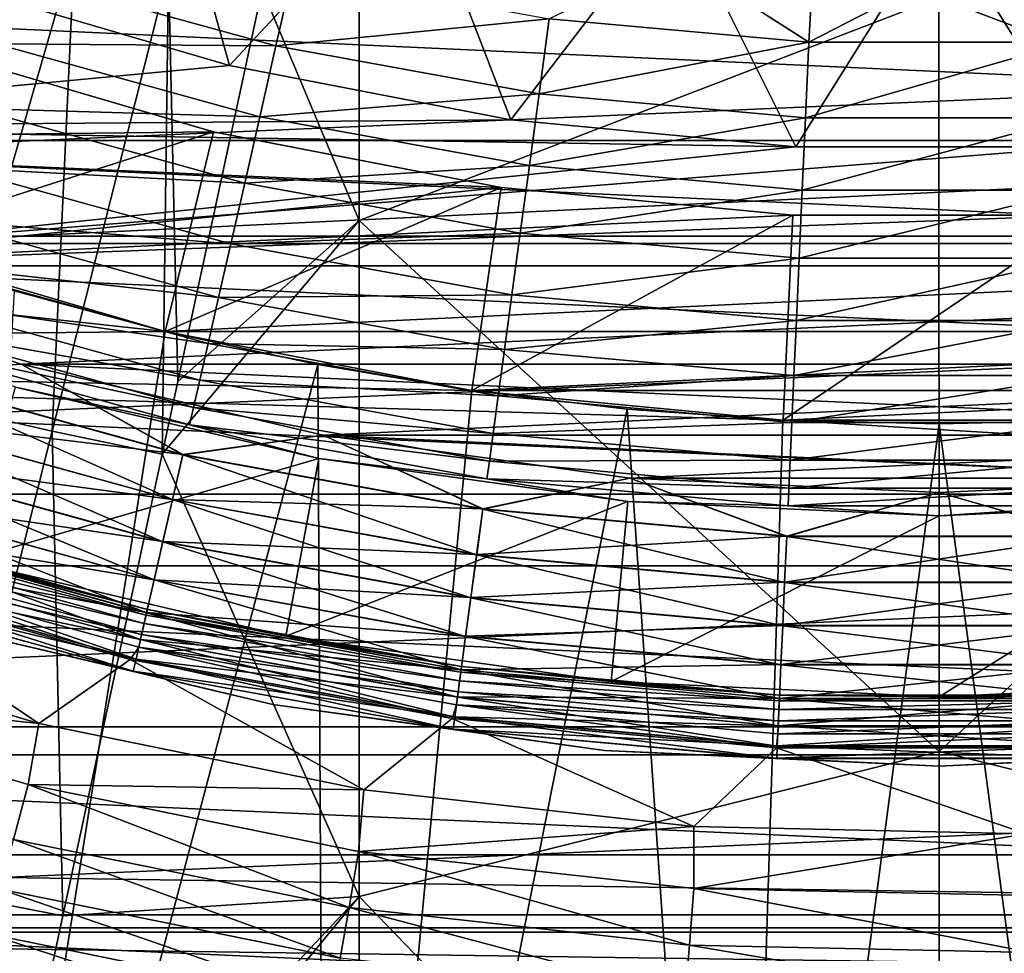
# Model space of a CAD drawing. Header units: metres. Extents: x -37.4 to 37.6, y -35 to 35.
# Tile 64 of 256: x -3.4 to 0.2, y -13.9 to -10.5. Entities that reach past the tile are written whole.
import ezdxf

# ---------------------------------------------------------------- set-up
doc = ezdxf.new("R2010")
doc.units = ezdxf.units.M
doc.layers.add('solid_506616_SW0001', color=7, linetype='CONTINUOUS')

msp = doc.modelspace()

# ---------------------------------------------------------------- linework, layer by layer
at = {"layer": 'solid_506616_SW0001'}
for points in [[(8.927591, -13.574696, -156.300003), (-8.927591, -13.574696, -156.300003), (-12.827591, -0.574696, -156.300003)], [(12.827591, -0.574696, -156.300003), (8.927591, -13.574696, -156.300003), (-12.827591, -0.574696, -156.300003)], [(-0.001068, -10.44122, 76.41494), (2.114829, -11.2419, 76.277832), (2.114794, -8.741203, 76.622025)], [(-2.119105, -11.256682, 76.275482), (-2.119066, -8.760992, 76.619553), (-2.474052, -10.410582, 76.395119)], [(-2.119105, -11.256682, 76.275482), (-0.001068, -10.44122, 76.41494), (-2.119066, -8.760992, 76.619553)], [(-2.859586, -9.738853, 35.299999), (-3.597748, -10.395009, 34.809254), (-2.593348, -10.689927, 34.809254)], [(-1.9209, -9.966577, 35.299999), (-2.859586, -9.738853, 35.299999), (-2.593348, -10.689927, 34.809254)], [(-1.9209, -9.966577, 35.299999), (-2.593348, -10.689927, 34.809254), (-1.565463, -10.888036, 34.809254)], [(-0.964819, -10.10404, 35.299999), (-1.9209, -9.966577, 35.299999), (-1.565463, -10.888036, 34.809254)], [(-0.964819, -10.10404, 35.299999), (-1.565463, -10.888036, 34.809254), (-0.523401, -10.987541, 34.809254)], [(-0.964819, -10.10404, 35.299999), (-0.523401, -10.987541, 34.809254), (0, -10.15, 35.299999)], [(0.964819, -10.10404, 35.299999), (0, -10.15, 35.299999), (0.523401, -10.987541, 34.809254)], [(-3.159336, -10.262485, 76.400093), (-3.503927, -10.175304, 76.401756), (-3.642949, -11.934705, 76.135727)], [(0, -10.15, 35.299999), (-0.523401, -10.987541, 34.809254), (0.523401, -10.987541, 34.809254)], [(12.256732, -10.284498, -3.596469), (-12.256732, -10.284498, -3.596469), (-11.313913, -11.313463, -3.596469)], [(12.256732, -10.284498, -3.596469), (-11.313913, -11.313463, -3.596469), (11.313913, -11.313463, -3.596469)], [(-3.159336, -10.262485, 76.400093), (-3.642949, -11.934705, 76.135727), (-3.240954, -12.026501, 76.131172)], [(-2.816565, -10.341078, 76.397728), (-3.159336, -10.262485, 76.400093), (-3.240954, -12.026501, 76.131172)], [(-0.476257, -10.604688, 65.179924), (-1.424937, -10.519305, 65.179924), (-0.965325, -10.291397, 65.199478)], [(-0.476257, -10.604688, 65.179924), (-0.965325, -10.291397, 65.199478), (-0.461056, -10.326198, 65.199478)], [(0.476257, -10.604688, 65.179924), (0.0432, -10.336315, 65.199478), (0.547404, -10.321976, 65.199478)], [(-3.44763, -10.610713, 65.023491), (-3.365692, -10.358535, 65.120872), (-2.423611, -10.618532, 65.120872)], [(-2.423611, -10.618532, 65.120872), (-3.365692, -10.358535, 65.120872), (-2.362144, -10.349227, 65.179924)], [(-2.816565, -10.341078, 76.397728), (-3.240954, -12.026501, 76.131172), (-2.839782, -12.110385, 76.126022)], [(-2.782533, -11.844268, 76.170685), (-2.816565, -10.341078, 76.397728), (-2.839782, -12.110385, 76.126022)], [(-2.782533, -11.844268, 76.170685), (-2.474052, -10.410582, 76.395119), (-2.816565, -10.341078, 76.397728)], [(-2.423611, -10.618532, 65.120872), (-2.362144, -10.349227, 65.179924), (-1.424937, -10.519305, 65.179924)], [(-0.476257, -10.604688, 65.179924), (-0.461056, -10.326198, 65.199478), (0.0432, -10.336315, 65.199478)], [(0.476257, -10.604688, 65.179924), (-0.476257, -10.604688, 65.179924), (0.0432, -10.336315, 65.199478)], [(-2.593749, -10.68982, 28.799999), (-3.597744, -10.394807, 28.799999), (-4.985572, -10.915195, 28.799999)], [(-3.597748, -10.395009, 34.809254), (-3.597744, -10.394807, 28.799999), (-2.593749, -10.68982, 28.799999)], [(-2.593348, -10.689927, 34.809254), (-3.597748, -10.395009, 34.809254), (-2.593749, -10.68982, 28.799999)], [(5.463039, -10.964374, 21.299999), (-5.463039, -10.964374, 21.299999), (-6.451538, -10.413257, 21.299999)], [(6.451538, -10.413257, 21.299999), (5.463039, -10.964374, 21.299999), (-6.451538, -10.413257, 21.299999)], [(-2.119105, -11.256682, 76.275482), (-2.474052, -10.410582, 76.395119), (-2.782533, -11.844268, 76.170685)], [(-2.119105, -11.256682, 76.275482), (-0.000711, -13.196877, 75.962807), (-0.001068, -10.44122, 76.41494)], [(-0.001068, -10.44122, 76.41494), (-0.000711, -13.196877, 75.962807), (2.114829, -11.2419, 76.277832)], [(-1.462016, -10.793036, 65.120872), (-2.423611, -10.618532, 65.120872), (-1.424937, -10.519305, 65.179924)], [(-1.462016, -10.793036, 65.120872), (-1.424937, -10.519305, 65.179924), (-0.476257, -10.604688, 65.179924)], [(-3.52451, -10.847328, 64.889717), (-3.44763, -10.610713, 65.023491), (-2.482614, -10.877041, 65.023491)], [(-2.482614, -10.877041, 65.023491), (-3.44763, -10.610713, 65.023491), (-2.423611, -10.618532, 65.120872)], [(-0.48865, -10.880641, 65.120872), (-1.462016, -10.793036, 65.120872), (-0.476257, -10.604688, 65.179924)], [(-0.48865, -10.880641, 65.120872), (-0.476257, -10.604688, 65.179924), (0.476257, -10.604688, 65.179924)], [(0.48865, -10.880641, 65.120872), (-0.48865, -10.880641, 65.120872), (0.476257, -10.604688, 65.179924)], [(-2.652763, -10.932755, 17.299999), (-3.679598, -10.631022, 17.299999), (-5.463039, -10.964374, 17.299999)], [(-3.679601, -10.631229, 4.55), (-2.652353, -10.932864, 4.55), (-3.924214, -11.340185, 3.8)], [(-3.679601, -10.631229, 4.55), (-3.679598, -10.631022, 17.299999), (-2.652763, -10.932755, 17.299999)], [(-3.679601, -10.631229, 4.55), (-2.652763, -10.932755, 17.299999), (-2.652353, -10.932864, 4.55)], [(-2.482614, -10.877041, 65.023491), (-2.423611, -10.618532, 65.120872), (-1.462016, -10.793036, 65.120872)], [(-1.564921, -10.887947, 28.799999), (-2.593749, -10.68982, 28.799999), (-4.985572, -10.915195, 28.799999)], [(-2.593348, -10.689927, 34.809254), (-2.593749, -10.68982, 28.799999), (-1.564921, -10.887947, 28.799999)], [(-1.565463, -10.888036, 34.809254), (-2.593348, -10.689927, 34.809254), (-1.564921, -10.887947, 28.799999)], [(-1.497609, -11.055793, 65.023491), (-2.482614, -10.877041, 65.023491), (-1.462016, -10.793036, 65.120872)], [(-1.497609, -11.055793, 65.023491), (-1.462016, -10.793036, 65.120872), (-0.48865, -10.880641, 65.120872)], [(-2.829124, -11.661559, 3.8), (-9.352347, -11.727472, 3.8), (-10.366118, -10.841528, 3.8)], [(-3.924214, -11.340185, 3.8), (-2.829124, -11.661559, 3.8), (-10.366118, -10.841528, 3.8)], [(-3.594801, -11.06366, 64.722237), (-3.52451, -10.847328, 64.889717), (-2.537975, -11.119595, 64.889717)], [(-2.537975, -11.119595, 64.889717), (-3.52451, -10.847328, 64.889717), (-2.482614, -10.877041, 65.023491)], [(-0.524195, -10.987417, 28.799999), (-1.564921, -10.887947, 28.799999), (-4.985572, -10.915195, 28.799999)], [(-2.537975, -11.119595, 64.889717), (-2.482614, -10.877041, 65.023491), (-1.497609, -11.055793, 65.023491)], [(-1.565463, -10.888036, 34.809254), (-1.564921, -10.887947, 28.799999), (-0.524195, -10.987417, 28.799999)], [(-0.523401, -10.987541, 34.809254), (-1.565463, -10.888036, 34.809254), (-0.524195, -10.987417, 28.799999)], [(-0.500546, -11.14553, 65.023491), (-1.497609, -11.055793, 65.023491), (-0.48865, -10.880641, 65.120872)], [(-0.500546, -11.14553, 65.023491), (-0.48865, -10.880641, 65.120872), (0.48865, -10.880641, 65.120872)], [(0.500546, -11.14553, 65.023491), (-0.500546, -11.14553, 65.023491), (0.48865, -10.880641, 65.120872)], [(-1.600528, -11.135395, 17.299999), (-2.652763, -10.932755, 17.299999), (-5.463039, -10.964374, 17.299999)], [(-0.524195, -10.987417, 28.799999), (-4.985572, -10.915195, 28.799999), (-3.924214, -11.340185, 28.799999)], [(-3.924214, -11.340185, 28.799999), (3.924214, -11.340185, 28.799999), (4.985572, -10.915195, 28.799999)], [(0.524195, -10.987417, 28.799999), (-3.924214, -11.340185, 28.799999), (4.985572, -10.915195, 28.799999)], [(-2.652353, -10.932864, 4.55), (-2.829124, -11.661559, 3.8), (-3.924214, -11.340185, 3.8)], [(-2.652353, -10.932864, 4.55), (-1.601082, -11.135486, 4.55), (-2.829124, -11.661559, 3.8)], [(-2.652353, -10.932864, 4.55), (-2.652763, -10.932755, 17.299999), (-1.600528, -11.135395, 17.299999)], [(-2.652353, -10.932864, 4.55), (-1.600528, -11.135395, 17.299999), (-1.601082, -11.135486, 4.55)], [(4.426662, -11.422066, 21.299999), (-4.426662, -11.422066, 21.299999), (-5.463039, -10.964374, 21.299999)], [(5.463039, -10.964374, 21.299999), (4.426662, -11.422066, 21.299999), (-5.463039, -10.964374, 21.299999)], [(-1.600528, -11.135395, 17.299999), (-5.463039, -10.964374, 17.299999), (-4.426662, -11.422066, 17.299999)], [(0.524195, -10.987417, 28.799999), (-0.524195, -10.987417, 28.799999), (-3.924214, -11.340185, 28.799999)], [(-0.523401, -10.987541, 34.809254), (-0.524195, -10.987417, 28.799999), (0.524195, -10.987417, 28.799999)], [(0.523401, -10.987541, 34.809254), (-0.523401, -10.987541, 34.809254), (0.524195, -10.987417, 28.799999)], [(-3.657099, -11.255392, 64.524376), (-3.594801, -11.06366, 64.722237), (-2.58859, -11.341355, 64.722237)], [(-2.58859, -11.341355, 64.722237), (-3.594801, -11.06366, 64.722237), (-2.537975, -11.119595, 64.889717)], [(-1.531005, -11.302333, 64.889717), (-2.537975, -11.119595, 64.889717), (-1.497609, -11.055793, 65.023491)], [(-1.531005, -11.302333, 64.889717), (-1.497609, -11.055793, 65.023491), (-0.500546, -11.14553, 65.023491)], [(-0.536122, -11.23713, 17.299999), (-1.600528, -11.135395, 17.299999), (-4.426662, -11.422066, 17.299999)], [(-1.601082, -11.135486, 4.55), (-1.708294, -11.877765, 3.8), (-2.829124, -11.661559, 3.8)], [(-2.58859, -11.341355, 64.722237), (-2.537975, -11.119595, 64.889717), (-1.531005, -11.302333, 64.889717)], [(-1.601082, -11.135486, 4.55), (-0.53531, -11.237257, 4.55), (-1.708294, -11.877765, 3.8)], [(-1.601082, -11.135486, 4.55), (-1.600528, -11.135395, 17.299999), (-0.536122, -11.23713, 17.299999)], [(-1.601082, -11.135486, 4.55), (-0.536122, -11.23713, 17.299999), (-0.53531, -11.237257, 4.55)], [(-0.511708, -11.394071, 64.889717), (-1.531005, -11.302333, 64.889717), (-0.500546, -11.14553, 65.023491)], [(-0.511708, -11.394071, 64.889717), (-0.500546, -11.14553, 65.023491), (0.500546, -11.14553, 65.023491)], [(0.511708, -11.394071, 64.889717), (-0.511708, -11.394071, 64.889717), (0.500546, -11.14553, 65.023491)], [(0.536122, -11.23713, 17.299999), (-4.426662, -11.422066, 17.299999), (4.426662, -11.422066, 17.299999)], [(0.536122, -11.23713, 17.299999), (-0.536122, -11.23713, 17.299999), (-4.426662, -11.422066, 17.299999)], [(-3.710161, -11.418702, 64.300087), (-3.657099, -11.255392, 64.524376), (-2.633451, -11.537901, 64.524376)], [(-2.633451, -11.537901, 64.524376), (-3.657099, -11.255392, 64.524376), (-2.58859, -11.341355, 64.722237)], [(-2.119105, -11.256682, 76.275482), (-2.782533, -11.844268, 76.170685), (-2.839782, -12.110385, 76.126022)], [(-2.119105, -11.256682, 76.275482), (-2.839782, -12.110385, 76.126022), (-2.119105, -13.726781, 75.850807)], [(-2.119105, -11.256682, 76.275482), (-2.119105, -13.726781, 75.850807), (-0.000711, -13.196877, 75.962807)], [(-0.53531, -11.237257, 4.55), (-0.570332, -11.986317, 3.8), (-1.708294, -11.877765, 3.8)], [(0.53531, -11.237257, 4.55), (0.570332, -11.986317, 3.8), (-0.570332, -11.986317, 3.8)], [(-0.53531, -11.237257, 4.55), (0.53531, -11.237257, 4.55), (-0.570332, -11.986317, 3.8)], [(-0.53531, -11.237257, 4.55), (-0.536122, -11.23713, 17.299999), (0.536122, -11.23713, 17.299999)], [(-0.53531, -11.237257, 4.55), (0.536122, -11.23713, 17.299999), (0.53531, -11.237257, 4.55)], [(-0.000711, -13.196877, 75.962807), (2.114829, -13.717039, 75.852707), (2.114829, -11.2419, 76.277832)], [(11.313913, -11.313463, -3.596469), (-11.313913, -11.313463, -3.596469), (-10.284721, -12.256608, -3.596469)], [(11.313913, -11.313463, -3.596469), (-10.284721, -12.256608, -3.596469), (10.284721, -12.256608, -3.596469)], [(-1.561538, -11.527739, 64.722237), (-2.58859, -11.341355, 64.722237), (-1.531005, -11.302333, 64.889717)], [(-1.561538, -11.527739, 64.722237), (-1.531005, -11.302333, 64.889717), (-0.511708, -11.394071, 64.889717)], [(-3.924214, -11.340185, 28.799999), (-2.829124, -11.661559, 28.799999), (3.924214, -11.340185, 28.799999)], [(-2.829107, -11.661738, 24.77), (-2.829124, -11.661559, 28.799999), (-3.924214, -11.340185, 28.799999)], [(-2.829107, -11.661738, 24.77), (-3.924214, -11.340185, 28.799999), (-3.380791, -11.513916, 24.77)], [(-2.829124, -11.661559, 28.799999), (2.829124, -11.661559, 28.799999), (3.924214, -11.340185, 28.799999)], [(-2.633451, -11.537901, 64.524376), (-2.58859, -11.341355, 64.722237), (-1.561538, -11.527739, 64.722237)], [(-0.521913, -11.621306, 64.722237), (-1.561538, -11.527739, 64.722237), (-0.511708, -11.394071, 64.889717)], [(-0.521913, -11.621306, 64.722237), (-0.511708, -11.394071, 64.889717), (0.511708, -11.394071, 64.889717)], [(0.521913, -11.621306, 64.722237), (-0.521913, -11.621306, 64.722237), (0.511708, -11.394071, 64.889717)], [(3.354622, -11.78163, 21.299999), (-3.354622, -11.78163, 21.299999), (-4.426662, -11.422066, 21.299999)], [(-3.838747, -11.814447, 21.285019), (-4.426662, -11.422066, 21.299999), (-3.354622, -11.78163, 21.299999)], [(4.426662, -11.422066, 21.299999), (3.354622, -11.78163, 21.299999), (-4.426662, -11.422066, 21.299999)], [(-4.426662, -11.422066, 17.299999), (-3.354622, -11.78163, 17.299999), (4.426662, -11.422066, 17.299999)], [(-3.839118, -11.815592, 17.315193), (-3.354622, -11.78163, 17.299999), (-4.426662, -11.422066, 17.299999)], [(-3.75293, -11.55033, 64.053841), (-3.710161, -11.418702, 64.300087), (-2.67166, -11.70531, 64.300087)], [(-2.67166, -11.70531, 64.300087), (-3.710161, -11.418702, 64.300087), (-2.633451, -11.537901, 64.524376)], [(-3.354622, -11.78163, 17.299999), (3.354622, -11.78163, 17.299999), (4.426662, -11.422066, 17.299999)], [(-2.829107, -11.661738, 24.77), (-3.380791, -11.513916, 24.77), (-3.716009, -17.242342, 23.259241)], [(-2.67166, -11.70531, 64.300087), (-2.633451, -11.537901, 64.524376), (-1.5886, -11.727513, 64.524376)], [(-1.5886, -11.727513, 64.524376), (-2.633451, -11.537901, 64.524376), (-1.561538, -11.527739, 64.722237)], [(-1.5886, -11.727513, 64.524376), (-1.561538, -11.527739, 64.722237), (-0.521913, -11.621306, 64.722237)], [(-3.784552, -11.647653, 63.790558), (-3.75293, -11.55033, 64.053841), (-2.702458, -11.840242, 64.053841)], [(-2.702458, -11.840242, 64.053841), (-3.75293, -11.55033, 64.053841), (-2.67166, -11.70531, 64.300087)], [(-0.530958, -11.822703, 64.524376), (-1.5886, -11.727513, 64.524376), (-0.521913, -11.621306, 64.722237)], [(-0.530958, -11.822703, 64.524376), (-0.521913, -11.621306, 64.722237), (0.521913, -11.621306, 64.722237)], [(0.530958, -11.822703, 64.524376), (-0.530958, -11.822703, 64.524376), (0.521913, -11.621306, 64.722237)], [(-3.804396, -11.708726, 63.51548), (-3.784552, -11.647653, 63.790558), (-2.725229, -11.940007, 63.790558)], [(-2.725229, -11.940007, 63.790558), (-3.784552, -11.647653, 63.790558), (-2.702458, -11.840242, 64.053841)], [(-2.829124, -11.661559, 3.8), (-1.708294, -11.877765, 3.8), (-9.352347, -11.727472, 3.8)], [(-2.271015, -11.783144, 24.77), (-2.829107, -11.661738, 24.77), (-3.716009, -17.242342, 23.259241)], [(-2.829124, -11.661559, 28.799999), (-1.708294, -11.877765, 28.799999), (2.829124, -11.661559, 28.799999)], [(-1.707778, -11.877857, 24.77), (-1.708294, -11.877765, 28.799999), (-2.829124, -11.661559, 28.799999)], [(-2.271015, -11.783144, 24.77), (-2.829124, -11.661559, 28.799999), (-2.829107, -11.661738, 24.77)], [(-1.707778, -11.877857, 24.77), (-2.829124, -11.661559, 28.799999), (-2.271015, -11.783144, 24.77)], [(-1.708294, -11.877765, 28.799999), (1.708294, -11.877765, 28.799999), (2.829124, -11.661559, 28.799999)], [(8.263029, -12.518685, 3.8), (-8.263029, -12.518685, 3.8), (-9.352347, -11.727472, 3.8)], [(-0.570332, -11.986317, 3.8), (8.263029, -12.518685, 3.8), (-9.352347, -11.727472, 3.8)], [(-1.708294, -11.877765, 3.8), (-0.570332, -11.986317, 3.8), (-9.352347, -11.727472, 3.8)], [(-2.739518, -12.002614, 63.51548), (-3.375934, -11.865178, 63.234383), (-3.804396, -11.708726, 63.51548)], [(-2.739518, -12.002614, 63.51548), (-3.804396, -11.708726, 63.51548), (-2.725229, -11.940007, 63.790558)], [(-2.702458, -11.840242, 64.053841), (-2.67166, -11.70531, 64.300087), (-1.611649, -11.897674, 64.300087)], [(-1.611649, -11.897674, 64.300087), (-2.67166, -11.70531, 64.300087), (-1.5886, -11.727513, 64.524376)], [(-1.611649, -11.897674, 64.300087), (-1.5886, -11.727513, 64.524376), (-0.530958, -11.822703, 64.524376)], [(-2.764522, -12.112162, 17.315193), (-3.354622, -11.78163, 17.299999), (-3.839118, -11.815592, 17.315193)], [(-2.764254, -12.110989, 21.285019), (-3.838747, -11.814447, 21.285019), (-3.354622, -11.78163, 21.299999)], [(-2.271015, -11.783144, 24.77), (-3.716009, -17.242342, 23.259241), (-2.240369, -17.495367, 23.259241)], [(2.251242, -12.041303, 21.299999), (-2.251242, -12.041303, 21.299999), (-3.354622, -11.78163, 21.299999)], [(-2.764254, -12.110989, 21.285019), (-3.354622, -11.78163, 21.299999), (-2.251242, -12.041303, 21.299999)], [(3.354622, -11.78163, 21.299999), (2.251242, -12.041303, 21.299999), (-3.354622, -11.78163, 21.299999)], [(-3.354622, -11.78163, 17.299999), (-2.251242, -12.041303, 17.299999), (3.354622, -11.78163, 17.299999)], [(-2.764522, -12.112162, 17.315193), (-2.251242, -12.041303, 17.299999), (-3.354622, -11.78163, 17.299999)], [(-1.707778, -11.877857, 24.77), (-2.271015, -11.783144, 24.77), (-2.240369, -17.495367, 23.259241)], [(-2.251242, -12.041303, 17.299999), (2.251242, -12.041303, 17.299999), (3.354622, -11.78163, 17.299999)], [(-3.839118, -11.815592, 17.315193), (-3.891199, -11.975879, 17.360367), (-2.802025, -12.276472, 17.360367)], [(-3.890844, -11.974787, 21.240049), (-3.838747, -11.814447, 21.285019), (-2.764254, -12.110989, 21.285019)], [(-2.764522, -12.112162, 17.315193), (-3.839118, -11.815592, 17.315193), (-2.802025, -12.276472, 17.360367)], [(-0.538662, -11.994244, 64.300087), (-1.611649, -11.897674, 64.300087), (-0.530958, -11.822703, 64.524376)], [(-0.538662, -11.994244, 64.300087), (-0.530958, -11.822703, 64.524376), (0.530958, -11.822703, 64.524376)], [(0.538662, -11.994244, 64.300087), (-0.538662, -11.994244, 64.300087), (0.530958, -11.822703, 64.524376)], [(-3.375934, -11.865178, 63.234383), (-2.266752, -12.126056, 63.234383), (-3.556694, -12.500481, 25.393347)], [(-2.739518, -12.002614, 63.51548), (-2.266752, -12.126056, 63.234383), (-3.375934, -11.865178, 63.234383)], [(-2.725229, -11.940007, 63.790558), (-2.702458, -11.840242, 64.053841), (-1.630228, -12.034823, 64.053841)], [(-1.630228, -12.034823, 64.053841), (-2.702458, -11.840242, 64.053841), (-1.611649, -11.897674, 64.300087)], [(-1.140673, -11.945663, 24.77), (-1.707778, -11.877857, 24.77), (-2.240369, -17.495367, 23.259241)], [(-1.708294, -11.877765, 28.799999), (-0.570332, -11.986317, 28.799999), (1.708294, -11.877765, 28.799999)], [(-0.570983, -11.986408, 24.77), (-0.570332, -11.986317, 28.799999), (-1.708294, -11.877765, 28.799999)], [(-1.140673, -11.945663, 24.77), (-1.708294, -11.877765, 28.799999), (-1.707778, -11.877857, 24.77)], [(-0.570983, -11.986408, 24.77), (-1.708294, -11.877765, 28.799999), (-1.140673, -11.945663, 24.77)], [(-1.630228, -12.034823, 64.053841), (-1.611649, -11.897674, 64.300087), (-0.538662, -11.994244, 64.300087)], [(-0.570332, -11.986317, 28.799999), (0.570332, -11.986317, 28.799999), (1.708294, -11.877765, 28.799999)], [(-3.240954, -12.026501, 76.131172), (-3.642949, -11.934705, 76.135727), (-3.664297, -13.706561, 75.828705)], [(-2.739518, -12.002614, 63.51548), (-2.725229, -11.940007, 63.790558), (-1.643964, -12.136228, 63.790558)], [(-1.643964, -12.136228, 63.790558), (-2.725229, -11.940007, 63.790558), (-1.630228, -12.034823, 64.053841)], [(-3.891199, -11.975879, 17.360367), (-3.94006, -12.126258, 17.434149), (-2.837209, -12.430626, 17.434149)], [(-3.939733, -12.125252, 21.166462), (-3.890844, -11.974787, 21.240049), (-2.801769, -12.275352, 21.240049)], [(-2.802025, -12.276472, 17.360367), (-3.891199, -11.975879, 17.360367), (-2.837209, -12.430626, 17.434149)], [(-2.801769, -12.275352, 21.240049), (-3.890844, -11.974787, 21.240049), (-2.764254, -12.110989, 21.285019)], [(-1.140673, -11.945663, 24.77), (-2.240369, -17.495367, 23.259241), (-0.748588, -17.622335, 23.259241)], [(-0.570983, -11.986408, 24.77), (-1.140673, -11.945663, 24.77), (-0.748588, -17.622335, 23.259241)], [(-1.652584, -12.199863, 63.51548), (-2.266752, -12.126056, 63.234383), (-2.739518, -12.002614, 63.51548)], [(-1.652584, -12.199863, 63.51548), (-2.739518, -12.002614, 63.51548), (-1.643964, -12.136228, 63.790558)], [(-0.544872, -12.132507, 64.053841), (-1.630228, -12.034823, 64.053841), (-0.538662, -11.994244, 64.300087)], [(0, -12, 24.77), (-0.570983, -11.986408, 24.77), (-0.748588, -17.622335, 23.259241)], [(0, -12, 24.77), (-0.748588, -17.622335, 23.259241), (0.748588, -17.622335, 23.259241)], [(0, -12, 24.77), (-0.570332, -11.986317, 28.799999), (-0.570983, -11.986408, 24.77)], [(-0.570332, -11.986317, 3.8), (0.570332, -11.986317, 3.8), (8.263029, -12.518685, 3.8)], [(0.570983, -11.986408, 24.77), (0.570332, -11.986317, 28.799999), (-0.570332, -11.986317, 28.799999)], [(0.570983, -11.986408, 24.77), (-0.570332, -11.986317, 28.799999), (0, -12, 24.77)], [(-0.544872, -12.132507, 64.053841), (-0.538662, -11.994244, 64.300087), (0.538662, -11.994244, 64.300087)], [(0.544872, -12.132507, 64.053841), (-0.544872, -12.132507, 64.053841), (0.538662, -11.994244, 64.300087)], [(0.570983, -11.986408, 24.77), (0, -12, 24.77), (0.748588, -17.622335, 23.259241)], [(-3.240954, -12.026501, 76.131172), (-3.664297, -13.706561, 75.828705), (-3.202592, -13.797232, 75.821129)], [(-2.839782, -12.110385, 76.126022), (-3.240954, -12.026501, 76.131172), (-3.202592, -13.797232, 75.821129)], [(-1.667667, -12.311212, 17.315193), (-2.251242, -12.041303, 17.299999), (-2.764522, -12.112162, 17.315193)], [(-1.667505, -12.310019, 21.285019), (-2.764254, -12.110989, 21.285019), (-2.251242, -12.041303, 21.299999)], [(1.131145, -12.197499, 21.299999), (-1.131145, -12.197499, 21.299999), (-2.251242, -12.041303, 21.299999)], [(-1.667505, -12.310019, 21.285019), (-2.251242, -12.041303, 21.299999), (-1.131145, -12.197499, 21.299999)], [(2.251242, -12.041303, 21.299999), (1.131145, -12.197499, 21.299999), (-2.251242, -12.041303, 21.299999)], [(-2.251242, -12.041303, 17.299999), (-1.131145, -12.197499, 17.299999), (2.251242, -12.041303, 17.299999)], [(-1.667667, -12.311212, 17.315193), (-1.131145, -12.197499, 17.299999), (-2.251242, -12.041303, 17.299999)], [(-1.643964, -12.136228, 63.790558), (-1.630228, -12.034823, 64.053841), (-0.544872, -12.132507, 64.053841)], [(-1.131145, -12.197499, 17.299999), (1.131145, -12.197499, 17.299999), (2.251242, -12.041303, 17.299999)], [(-2.119105, -13.726781, 75.850807), (-2.839782, -12.110385, 76.126022), (-3.202592, -13.797232, 75.821129)], [(-2.764522, -12.112162, 17.315193), (-2.802025, -12.276472, 17.360367), (-1.69029, -12.478222, 17.360367)], [(-2.801769, -12.275352, 21.240049), (-2.764254, -12.110989, 21.285019), (-1.667505, -12.310019, 21.285019)], [(-1.667667, -12.311212, 17.315193), (-2.764522, -12.112162, 17.315193), (-1.69029, -12.478222, 17.360367)], [(-3.94006, -12.126258, 17.434149), (-3.984214, -12.262151, 17.534292), (-2.869004, -12.569929, 17.534292)], [(-3.983925, -12.261261, 21.066492), (-3.939733, -12.125252, 21.166462), (-2.836974, -12.429594, 21.166462)], [(-2.837209, -12.430626, 17.434149), (-3.94006, -12.126258, 17.434149), (-2.869004, -12.569929, 17.534292)], [(-2.836974, -12.429594, 21.166462), (-3.939733, -12.125252, 21.166462), (-2.801769, -12.275352, 21.240049)], [(-2.266752, -12.126056, 63.234383), (-2.388123, -12.775327, 25.393347), (-3.556694, -12.500481, 25.393347)], [(-2.266752, -12.126056, 63.234383), (-1.138232, -12.283477, 63.234383), (-2.388123, -12.775327, 25.393347)], [(-1.652584, -12.199863, 63.51548), (-1.138232, -12.283477, 63.234383), (-2.266752, -12.126056, 63.234383)], [(-1.652584, -12.199863, 63.51548), (-1.643964, -12.136228, 63.790558), (-0.549463, -12.234735, 63.790558)], [(-0.549463, -12.234735, 63.790558), (-1.643964, -12.136228, 63.790558), (-0.544872, -12.132507, 64.053841)], [(-0.549463, -12.234735, 63.790558), (-0.544872, -12.132507, 64.053841), (0.544872, -12.132507, 64.053841)], [(0.549463, -12.234735, 63.790558), (-0.549463, -12.234735, 63.790558), (0.544872, -12.132507, 64.053841)], [(-0.557385, -12.411139, 17.315193), (-1.131145, -12.197499, 17.299999), (-1.667667, -12.311212, 17.315193)], [(-0.557331, -12.409936, 21.285019), (-1.667505, -12.310019, 21.285019), (-1.131145, -12.197499, 21.299999)], [(-0.552344, -12.298886, 63.51548), (-1.138232, -12.283477, 63.234383), (-1.652584, -12.199863, 63.51548)], [(-0.552344, -12.298886, 63.51548), (-1.652584, -12.199863, 63.51548), (-0.549463, -12.234735, 63.790558)], [(1.131145, -12.197499, 21.299999), (0, -12.25, 21.299999), (-1.131145, -12.197499, 21.299999)], [(-0.557331, -12.409936, 21.285019), (-1.131145, -12.197499, 21.299999), (0, -12.25, 21.299999)], [(-1.131145, -12.197499, 17.299999), (0, -12.25, 17.299999), (1.131145, -12.197499, 17.299999)], [(-0.557385, -12.411139, 17.315193), (0, -12.25, 17.299999), (-1.131145, -12.197499, 17.299999)], [(0.557331, -12.409936, 21.285019), (0, -12.25, 21.299999), (1.131145, -12.197499, 21.299999)], [(0.557385, -12.411139, 17.315193), (1.131145, -12.197499, 17.299999), (0, -12.25, 17.299999)], [(10.284721, -12.256608, -3.596469), (-10.284721, -12.256608, -3.596469), (-9.176976, -13.106591, -3.596469)], [(10.284721, -12.256608, -3.596469), (-9.176976, -13.106591, -3.596469), (9.176976, -13.106591, -3.596469)], [(-3.984214, -12.262151, 17.534292), (-4.022317, -12.37942, 17.657747), (-2.896442, -12.690143, 17.657747)], [(-4.022075, -12.378674, 20.943188), (-3.983925, -12.261261, 21.066492), (-2.868796, -12.569017, 21.066492)], [(-2.869004, -12.569929, 17.534292), (-3.984214, -12.262151, 17.534292), (-2.896442, -12.690143, 17.657747)], [(-2.868796, -12.569017, 21.066492), (-3.983925, -12.261261, 21.066492), (-2.836974, -12.429594, 21.166462)], [(0.557385, -12.411139, 17.315193), (0, -12.25, 17.299999), (-0.557385, -12.411139, 17.315193)], [(0.557331, -12.409936, 21.285019), (-0.557331, -12.409936, 21.285019), (0, -12.25, 21.299999)], [(-0.552344, -12.298886, 63.51548), (-0.549463, -12.234735, 63.790558), (0.549463, -12.234735, 63.790558)], [(0.552344, -12.298886, 63.51548), (-0.552344, -12.298886, 63.51548), (0.549463, -12.234735, 63.790558)], [(-2.802025, -12.276472, 17.360367), (-2.837209, -12.430626, 17.434149), (-1.711515, -12.634909, 17.434149)], [(-2.836974, -12.429594, 21.166462), (-2.801769, -12.275352, 21.240049), (-1.690136, -12.477084, 21.240049)], [(-1.69029, -12.478222, 17.360367), (-2.802025, -12.276472, 17.360367), (-1.711515, -12.634909, 17.434149)], [(-1.690136, -12.477084, 21.240049), (-2.801769, -12.275352, 21.240049), (-1.667505, -12.310019, 21.285019)], [(-1.138232, -12.283477, 63.234383), (-1.199177, -12.941177, 25.393347), (-2.388123, -12.775327, 25.393347)], [(-1.138232, -12.283477, 63.234383), (0, -12.336101, 63.234383), (-1.199177, -12.941177, 25.393347)], [(-0.552344, -12.298886, 63.51548), (0, -12.336101, 63.234383), (-1.138232, -12.283477, 63.234383)], [(0.552344, -12.298886, 63.51548), (0, -12.336101, 63.234383), (-0.552344, -12.298886, 63.51548)], [(1.138232, -12.283477, 63.234383), (1.199177, -12.941177, 25.393347), (0, -12.996618, 25.393347)], [(0, -12.336101, 63.234383), (1.138232, -12.283477, 63.234383), (0, -12.996618, 25.393347)], [(0.552344, -12.298886, 63.51548), (1.138232, -12.283477, 63.234383), (0, -12.336101, 63.234383)], [(-1.667667, -12.311212, 17.315193), (-1.69029, -12.478222, 17.360367), (-0.564946, -12.579505, 17.360367)], [(-1.690136, -12.477084, 21.240049), (-1.667505, -12.310019, 21.285019), (-0.557331, -12.409936, 21.285019)], [(-0.557385, -12.411139, 17.315193), (-1.667667, -12.311212, 17.315193), (-0.564946, -12.579505, 17.360367)], [(0, -12.336101, 63.234383), (0, -12.996618, 25.393347), (-1.199177, -12.941177, 25.393347)], [(-4.018511, -12.367706, 25.34227), (-2.893702, -12.678134, 25.34227), (-4.024818, -12.387116, 25.294785)], [(-4.018511, -12.367706, 25.34227), (-3.556694, -12.500481, 25.393347), (-2.893702, -12.678134, 25.34227)], [(-4.022317, -12.37942, 17.657747), (-4.053209, -12.474496, 17.800756), (-2.918687, -12.787604, 17.800756)], [(-4.053021, -12.473915, 20.800303), (-4.022075, -12.378674, 20.943188), (-2.896267, -12.689377, 20.943188)], [(-4.024818, -12.387116, 25.294785), (-2.898243, -12.698031, 25.294785), (-4.034674, -12.417451, 25.254116)], [(-2.893702, -12.678134, 25.34227), (-2.898243, -12.698031, 25.294785), (-4.024818, -12.387116, 25.294785)], [(-2.896442, -12.690143, 17.657747), (-4.022317, -12.37942, 17.657747), (-2.918687, -12.787604, 17.800756)], [(-2.896267, -12.689377, 20.943188), (-4.022075, -12.378674, 20.943188), (-2.868796, -12.569017, 21.066492)], [(-0.564895, -12.578358, 21.240049), (-1.690136, -12.477084, 21.240049), (-0.557331, -12.409936, 21.285019)], [(-0.557385, -12.411139, 17.315193), (-0.564946, -12.579505, 17.360367), (0.564946, -12.579505, 17.360367)], [(-0.564895, -12.578358, 21.240049), (-0.557331, -12.409936, 21.285019), (0.557331, -12.409936, 21.285019)], [(0.564895, -12.578358, 21.240049), (-0.564895, -12.578358, 21.240049), (0.557331, -12.409936, 21.285019)], [(0.557385, -12.411139, 17.315193), (-0.557385, -12.411139, 17.315193), (0.564946, -12.579505, 17.360367)], [(-4.034674, -12.417451, 25.254116), (-2.90534, -12.729127, 25.254116), (-4.047422, -12.456684, 25.222977)], [(-2.898243, -12.698031, 25.294785), (-2.90534, -12.729127, 25.254116), (-4.034674, -12.417451, 25.254116)], [(-2.837209, -12.430626, 17.434149), (-2.869004, -12.569929, 17.534292), (-1.730695, -12.776503, 17.534292)], [(-2.868796, -12.569017, 21.066492), (-2.836974, -12.429594, 21.166462), (-1.711373, -12.633861, 21.166462)], [(-1.711515, -12.634909, 17.434149), (-2.837209, -12.430626, 17.434149), (-1.730695, -12.776503, 17.534292)], [(-1.711373, -12.633861, 21.166462), (-2.836974, -12.429594, 21.166462), (-1.690136, -12.477084, 21.240049)], [(-4.053209, -12.474496, 17.800756), (-4.07595, -12.544483, 17.958963), (-2.935062, -12.859348, 17.958963)], [(-4.075821, -12.544086, 20.642183), (-4.053021, -12.473915, 20.800303), (-2.918551, -12.787009, 20.800303)], [(-4.047422, -12.456684, 25.222977), (-2.91452, -12.769345, 25.222977), (-4.06221, -12.502196, 25.203449)], [(-2.918687, -12.787604, 17.800756), (-4.053209, -12.474496, 17.800756), (-2.935062, -12.859348, 17.958963)], [(-2.918551, -12.787009, 20.800303), (-4.053021, -12.473915, 20.800303), (-2.896267, -12.689377, 20.943188)], [(-2.90534, -12.729127, 25.254116), (-2.91452, -12.769345, 25.222977), (-4.047422, -12.456684, 25.222977)], [(-1.69029, -12.478222, 17.360367), (-1.711515, -12.634909, 17.434149), (-0.57204, -12.737464, 17.434149)], [(-1.711373, -12.633861, 21.166462), (-1.690136, -12.477084, 21.240049), (-0.564895, -12.578358, 21.240049)], [(-0.564946, -12.579505, 17.360367), (-1.69029, -12.478222, 17.360367), (-0.57204, -12.737464, 17.434149)], [(7.108704, -13.208488, 3.8), (-7.108704, -13.208488, 3.8), (-8.263029, -12.518685, 3.8)], [(8.263029, -12.518685, 3.8), (7.108704, -13.208488, 3.8), (-8.263029, -12.518685, 3.8)], [(-4.06221, -12.502196, 25.203449), (-2.956416, -12.86093, 25.196838), (-4.119284, -12.537126, 25.196838)], [(-4.06221, -12.502196, 25.203449), (-2.925168, -12.815999, 25.203449), (-2.956416, -12.86093, 25.196838)], [(-2.91452, -12.769345, 25.222977), (-2.925168, -12.815999, 25.203449), (-4.06221, -12.502196, 25.203449)], [(-2.893702, -12.678134, 25.34227), (-3.556694, -12.500481, 25.393347), (-2.388123, -12.775327, 25.393347)], [(-4.119284, -12.537126, 25.196838), (-3.290164, -13.094074, 25.196838), (-4.451217, -12.746306, 25.196838)], [(-4.119284, -12.537126, 25.196838), (-2.956416, -12.86093, 25.196838), (-3.290164, -13.094074, 25.196838)], [(-4.07595, -12.544483, 17.958963), (-4.089846, -12.587252, 18.127556), (-2.945069, -12.90319, 18.127556)], [(-4.08978, -12.58705, 20.473648), (-4.075821, -12.544086, 20.642183), (-2.934969, -12.858941, 20.642183)], [(-2.935062, -12.859348, 17.958963), (-4.07595, -12.544483, 17.958963), (-2.945069, -12.90319, 18.127556)], [(-2.934969, -12.858941, 20.642183), (-4.075821, -12.544086, 20.642183), (-2.918551, -12.787009, 20.800303)], [(-2.945069, -12.90319, 18.127556), (-4.089846, -12.587252, 18.127556), (-3.626035, -12.74419, 18.299999)], [(-2.945022, -12.902984, 20.473648), (-4.08978, -12.58705, 20.473648), (-2.934969, -12.858941, 20.642183)], [(-3.626035, -12.74419, 20.299999), (-4.08978, -12.58705, 20.473648), (-2.945022, -12.902984, 20.473648)], [(-2.869004, -12.569929, 17.534292), (-2.896442, -12.690143, 17.657747), (-1.747246, -12.89869, 17.657747)], [(-2.896267, -12.689377, 20.943188), (-2.868796, -12.569017, 21.066492), (-1.730569, -12.775575, 21.066492)], [(-1.730695, -12.776503, 17.534292), (-2.869004, -12.569929, 17.534292), (-1.747246, -12.89869, 17.657747)], [(-1.730569, -12.775575, 21.066492), (-2.868796, -12.569017, 21.066492), (-1.711373, -12.633861, 21.166462)], [(-0.571993, -12.736406, 21.166462), (-1.711373, -12.633861, 21.166462), (-0.564895, -12.578358, 21.240049)], [(-0.564946, -12.579505, 17.360367), (-0.57204, -12.737464, 17.434149), (0.57204, -12.737464, 17.434149)], [(-0.571993, -12.736406, 21.166462), (-0.564895, -12.578358, 21.240049), (0.564895, -12.578358, 21.240049)], [(0.571993, -12.736406, 21.166462), (-0.571993, -12.736406, 21.166462), (0.564895, -12.578358, 21.240049)], [(0.564946, -12.579505, 17.360367), (-0.564946, -12.579505, 17.360367), (0.57204, -12.737464, 17.434149)], [(-1.711515, -12.634909, 17.434149), (-1.730695, -12.776503, 17.534292), (-0.578451, -12.880206, 17.534292)], [(-1.730569, -12.775575, 21.066492), (-1.711373, -12.633861, 21.166462), (-0.571993, -12.736406, 21.166462)], [(-0.57204, -12.737464, 17.434149), (-1.711515, -12.634909, 17.434149), (-0.578451, -12.880206, 17.534292)], [(-2.896442, -12.690143, 17.657747), (-2.918687, -12.787604, 17.800756), (-1.760665, -12.997754, 17.800756)], [(-2.918551, -12.787009, 20.800303), (-2.896267, -12.689377, 20.943188), (-1.747141, -12.897913, 20.943188)], [(-2.898243, -12.698031, 25.294785), (-1.748333, -12.906709, 25.294785), (-2.90534, -12.729127, 25.254116)], [(-2.893702, -12.678134, 25.34227), (-1.745593, -12.886485, 25.34227), (-2.898243, -12.698031, 25.294785)], [(-1.745593, -12.886485, 25.34227), (-1.748333, -12.906709, 25.294785), (-2.898243, -12.698031, 25.294785)], [(-1.747246, -12.89869, 17.657747), (-2.896442, -12.690143, 17.657747), (-1.760665, -12.997754, 17.800756)], [(-1.747141, -12.897913, 20.943188), (-2.896267, -12.689377, 20.943188), (-1.730569, -12.775575, 21.066492)], [(-2.893702, -12.678134, 25.34227), (-2.388123, -12.775327, 25.393347), (-1.745593, -12.886485, 25.34227)], [(-2.90534, -12.729127, 25.254116), (-1.752614, -12.938316, 25.254116), (-2.91452, -12.769345, 25.222977)], [(-1.748333, -12.906709, 25.294785), (-1.752614, -12.938316, 25.254116), (-2.90534, -12.729127, 25.254116)], [(-0.578409, -12.879271, 21.066492), (-1.730569, -12.775575, 21.066492), (-0.571993, -12.736406, 21.166462)], [(-0.578409, -12.879271, 21.066492), (-0.571993, -12.736406, 21.166462), (0.571993, -12.736406, 21.166462)], [(0.578409, -12.879271, 21.066492), (-0.578409, -12.879271, 21.066492), (0.571993, -12.736406, 21.166462)], [(-4.509923, -12.964984, 25.21983), (-4.451217, -12.746306, 25.196838), (-3.290164, -13.094074, 25.196838)], [(-2.434681, -13.024394, 20.299999), (-3.626035, -12.74419, 20.299999), (-2.945022, -12.902984, 20.473648)], [(-3.626035, -12.74419, 18.299999), (-3.626035, -12.74419, 20.299999), (-2.434681, -13.024394, 20.299999)], [(-2.434681, -13.024394, 18.299999), (-3.626035, -12.74419, 18.299999), (-2.434681, -13.024394, 20.299999)], [(-2.945069, -12.90319, 18.127556), (-3.626035, -12.74419, 18.299999), (-2.434681, -13.024394, 18.299999)], [(-2.91452, -12.769345, 25.222977), (-1.758151, -12.979195, 25.222977), (-2.925168, -12.815999, 25.203449)], [(-1.752614, -12.938316, 25.254116), (-1.758151, -12.979195, 25.222977), (-2.91452, -12.769345, 25.222977)], [(-0.57204, -12.737464, 17.434149), (-0.578451, -12.880206, 17.534292), (0.578451, -12.880206, 17.534292)], [(0.57204, -12.737464, 17.434149), (-0.57204, -12.737464, 17.434149), (0.578451, -12.880206, 17.534292)], [(-2.918687, -12.787604, 17.800756), (-2.935062, -12.859348, 17.958963), (-1.770544, -13.070677, 17.958963)], [(-2.934969, -12.858941, 20.642183), (-2.918551, -12.787009, 20.800303), (-1.760584, -12.997149, 20.800303)], [(-1.760665, -12.997754, 17.800756), (-2.918687, -12.787604, 17.800756), (-1.770544, -13.070677, 17.958963)], [(-1.760584, -12.997149, 20.800303), (-2.918551, -12.787009, 20.800303), (-1.747141, -12.897913, 20.943188)], [(-1.745593, -12.886485, 25.34227), (-2.388123, -12.775327, 25.393347), (-1.199177, -12.941177, 25.393347)], [(-1.730695, -12.776503, 17.534292), (-1.747246, -12.89869, 17.657747), (-0.583983, -13.003386, 17.657747)], [(-1.747141, -12.897913, 20.943188), (-1.730569, -12.775575, 21.066492), (-0.578409, -12.879271, 21.066492)], [(-0.578451, -12.880206, 17.534292), (-1.730695, -12.776503, 17.534292), (-0.583983, -13.003386, 17.657747)], [(-2.925168, -12.815999, 25.203449), (-1.779828, -13.076058, 25.196838), (-2.956416, -12.86093, 25.196838)], [(-2.925168, -12.815999, 25.203449), (-1.764575, -13.026616, 25.203449), (-1.779828, -13.076058, 25.196838)], [(-1.758151, -12.979195, 25.222977), (-1.764575, -13.026616, 25.203449), (-2.925168, -12.815999, 25.203449)], [(-2.956416, -12.86093, 25.196838), (-2.10265, -13.336215, 25.196838), (-3.290164, -13.094074, 25.196838)], [(-2.956416, -12.86093, 25.196838), (-1.779828, -13.076058, 25.196838), (-2.10265, -13.336215, 25.196838)], [(-2.935062, -12.859348, 17.958963), (-2.945069, -12.90319, 18.127556), (-1.77658, -13.115239, 18.127556)], [(-2.945022, -12.902984, 20.473648), (-2.934969, -12.858941, 20.642183), (-1.770488, -13.070264, 20.642183)], [(-1.770544, -13.070677, 17.958963), (-2.935062, -12.859348, 17.958963), (-1.77658, -13.115239, 18.127556)], [(-1.770488, -13.070264, 20.642183), (-2.934969, -12.858941, 20.642183), (-1.760584, -12.997149, 20.800303)], [(-0.583948, -13.002602, 20.943188), (-1.747141, -12.897913, 20.943188), (-0.578409, -12.879271, 21.066492)], [(-0.578451, -12.880206, 17.534292), (-0.583983, -13.003386, 17.657747), (0.583983, -13.003386, 17.657747)], [(-0.583948, -13.002602, 20.943188), (-0.578409, -12.879271, 21.066492), (0.578409, -12.879271, 21.066492)], [(0.583948, -13.002602, 20.943188), (-0.583948, -13.002602, 20.943188), (0.578409, -12.879271, 21.066492)], [(0.578451, -12.880206, 17.534292), (-0.578451, -12.880206, 17.534292), (0.583983, -13.003386, 17.657747)], [(-1.77658, -13.115239, 18.127556), (-2.945069, -12.90319, 18.127556), (-2.434681, -13.024394, 18.299999)], [(-1.776551, -13.115029, 20.473648), (-2.945022, -12.902984, 20.473648), (-1.770488, -13.070264, 20.642183)], [(-2.434681, -13.024394, 20.299999), (-2.945022, -12.902984, 20.473648), (-1.776551, -13.115029, 20.473648)], [(-1.747246, -12.89869, 17.657747), (-1.760665, -12.997754, 17.800756), (-0.588468, -13.103254, 17.800756)], [(-1.760584, -12.997149, 20.800303), (-1.747141, -12.897913, 20.943188), (-0.583948, -13.002602, 20.943188)], [(-1.748333, -12.906709, 25.294785), (-0.584346, -13.01147, 25.294785), (-1.752614, -12.938316, 25.254116)], [(-1.745593, -12.886485, 25.34227), (-0.58343, -12.991082, 25.34227), (-1.748333, -12.906709, 25.294785)], [(-0.58343, -12.991082, 25.34227), (-0.584346, -13.01147, 25.294785), (-1.748333, -12.906709, 25.294785)], [(-0.583983, -13.003386, 17.657747), (-1.747246, -12.89869, 17.657747), (-0.588468, -13.103254, 17.800756)], [(-1.745593, -12.886485, 25.34227), (-1.199177, -12.941177, 25.393347), (-0.58343, -12.991082, 25.34227)], [(-1.752614, -12.938316, 25.254116), (-0.585777, -13.043333, 25.254116), (-1.758151, -12.979195, 25.222977)], [(-0.584346, -13.01147, 25.294785), (-0.585777, -13.043333, 25.254116), (-1.752614, -12.938316, 25.254116)], [(-0.58343, -12.991082, 25.34227), (-1.199177, -12.941177, 25.393347), (0, -12.996618, 25.393347)], [(0.58343, -12.991082, 25.34227), (0, -12.996618, 25.393347), (1.199177, -12.941177, 25.393347)], [(-3.329269, -13.317178, 25.220478), (-4.509923, -12.964984, 25.21983), (-3.290164, -13.094074, 25.196838)], [(-3.382956, -13.517981, 25.263544), (-4.509923, -12.964984, 25.21983), (-3.329269, -13.317178, 25.220478)], [(-1.758151, -12.979195, 25.222977), (-0.587628, -13.084544, 25.222977), (-1.764575, -13.026616, 25.203449)], [(-0.585777, -13.043333, 25.254116), (-0.587628, -13.084544, 25.222977), (-1.758151, -12.979195, 25.222977)], [(-1.222556, -13.193478, 20.299999), (-2.434681, -13.024394, 20.299999), (-1.776551, -13.115029, 20.473648)], [(-2.434681, -13.024394, 18.299999), (-2.434681, -13.024394, 20.299999), (-1.222556, -13.193478, 20.299999)], [(-1.222556, -13.193478, 18.299999), (-2.434681, -13.024394, 18.299999), (-1.222556, -13.193478, 20.299999)], [(-1.77658, -13.115239, 18.127556), (-2.434681, -13.024394, 18.299999), (-1.222556, -13.193478, 18.299999)], [(-1.760665, -12.997754, 17.800756), (-1.770544, -13.070677, 17.958963), (-0.591769, -13.176768, 17.958963)], [(-1.770488, -13.070264, 20.642183), (-1.760584, -12.997149, 20.800303), (-0.58844, -13.102644, 20.800303)], [(-0.588468, -13.103254, 17.800756), (-1.760665, -12.997754, 17.800756), (-0.591769, -13.176768, 17.958963)], [(-0.58844, -13.102644, 20.800303), (-1.760584, -12.997149, 20.800303), (-0.583948, -13.002602, 20.943188)], [(-0.583983, -13.003386, 17.657747), (-0.588468, -13.103254, 17.800756), (0.588468, -13.103254, 17.800756)], [(-0.58844, -13.102644, 20.800303), (-0.583948, -13.002602, 20.943188), (0.583948, -13.002602, 20.943188)], [(0.58844, -13.102644, 20.800303), (-0.58844, -13.102644, 20.800303), (0.583948, -13.002602, 20.943188)], [(0.584346, -13.01147, 25.294785), (0.585777, -13.043333, 25.254116), (-0.585777, -13.043333, 25.254116)], [(-0.584346, -13.01147, 25.294785), (0.584346, -13.01147, 25.294785), (-0.585777, -13.043333, 25.254116)], [(0.58343, -12.991082, 25.34227), (0.584346, -13.01147, 25.294785), (-0.584346, -13.01147, 25.294785)], [(-0.58343, -12.991082, 25.34227), (0.58343, -12.991082, 25.34227), (-0.584346, -13.01147, 25.294785)], [(0.583983, -13.003386, 17.657747), (-0.583983, -13.003386, 17.657747), (0.588468, -13.103254, 17.800756)], [(-0.58343, -12.991082, 25.34227), (0, -12.996618, 25.393347), (0.58343, -12.991082, 25.34227)], [(-1.764575, -13.026616, 25.203449), (-0.594887, -13.183229, 25.196838), (-1.779828, -13.076058, 25.196838)], [(-1.764575, -13.026616, 25.203449), (-0.589775, -13.13235, 25.203449), (-0.594887, -13.183229, 25.196838)], [(-0.587628, -13.084544, 25.222977), (-0.589775, -13.13235, 25.203449), (-1.764575, -13.026616, 25.203449)], [(0.585777, -13.043333, 25.254116), (0.587628, -13.084544, 25.222977), (-0.587628, -13.084544, 25.222977)], [(-0.585777, -13.043333, 25.254116), (0.585777, -13.043333, 25.254116), (-0.587628, -13.084544, 25.222977)], [(-3.329269, -13.317178, 25.220478), (-3.290164, -13.094074, 25.196838), (-2.10265, -13.336215, 25.196838)], [(-1.779828, -13.076058, 25.196838), (-0.897011, -13.471134, 25.196838), (-2.10265, -13.336215, 25.196838)], [(-1.779828, -13.076058, 25.196838), (-0.594887, -13.183229, 25.196838), (-0.897011, -13.471134, 25.196838)], [(-1.770544, -13.070677, 17.958963), (-1.77658, -13.115239, 18.127556), (-0.593787, -13.221692, 18.127556)], [(-1.776551, -13.115029, 20.473648), (-1.770488, -13.070264, 20.642183), (-0.591751, -13.176352, 20.642183)], [(-0.591769, -13.176768, 17.958963), (-1.770544, -13.070677, 17.958963), (-0.593787, -13.221692, 18.127556)], [(-0.591751, -13.176352, 20.642183), (-1.770488, -13.070264, 20.642183), (-0.58844, -13.102644, 20.800303)], [(0.587628, -13.084544, 25.222977), (0.589774, -13.13235, 25.203449), (-0.589775, -13.13235, 25.203449)], [(-0.587628, -13.084544, 25.222977), (0.587628, -13.084544, 25.222977), (-0.589775, -13.13235, 25.203449)], [(9.176976, -13.106591, -3.596469), (-9.176976, -13.106591, -3.596469), (-7.999762, -13.856497, -3.596469)], [(9.176976, -13.106591, -3.596469), (-7.999762, -13.856497, -3.596469), (7.999762, -13.856497, -3.596469)], [(-0.593787, -13.221692, 18.127556), (-1.77658, -13.115239, 18.127556), (-1.222556, -13.193478, 18.299999)], [(-0.593777, -13.221481, 20.473648), (-1.776551, -13.115029, 20.473648), (-0.591751, -13.176352, 20.642183)], [(-1.222556, -13.193478, 20.299999), (-1.776551, -13.115029, 20.473648), (-0.593777, -13.221481, 20.473648)], [(0.589774, -13.13235, 25.203449), (0.593029, -13.183313, 25.196838), (-0.594887, -13.183229, 25.196838)], [(-0.589775, -13.13235, 25.203449), (0.589774, -13.13235, 25.203449), (-0.594887, -13.183229, 25.196838)], [(-0.588468, -13.103254, 17.800756), (-0.591769, -13.176768, 17.958963), (0.591769, -13.176768, 17.958963)], [(-0.591751, -13.176352, 20.642183), (-0.58844, -13.102644, 20.800303), (0.58844, -13.102644, 20.800303)], [(0.591751, -13.176352, 20.642183), (-0.591751, -13.176352, 20.642183), (0.58844, -13.102644, 20.800303)], [(0.588468, -13.103254, 17.800756), (-0.588468, -13.103254, 17.800756), (0.591769, -13.176768, 17.958963)], [(-2.119105, -13.726781, 75.850807), (-0.000355, -15.922766, 75.409744), (-0.000711, -13.196877, 75.962807)], [(0, -13.25, 20.299999), (-1.222556, -13.193478, 20.299999), (-0.593777, -13.221481, 20.473648)], [(-1.222556, -13.193478, 18.299999), (-1.222556, -13.193478, 20.299999), (0, -13.25, 20.299999)], [(0, -13.25, 18.299999), (-1.222556, -13.193478, 18.299999), (0, -13.25, 20.299999)], [(-0.593787, -13.221692, 18.127556), (-1.222556, -13.193478, 18.299999), (0, -13.25, 18.299999)], [(-0.594887, -13.183229, 25.196838), (0.318055, -13.49719, 25.196838), (-0.897011, -13.471134, 25.196838)], [(-0.594887, -13.183229, 25.196838), (0.593029, -13.183313, 25.196838), (0.318055, -13.49719, 25.196838)], [(-0.591769, -13.176768, 17.958963), (-0.593787, -13.221692, 18.127556), (0.593787, -13.221692, 18.127556)], [(-0.593777, -13.221481, 20.473648), (-0.591751, -13.176352, 20.642183), (0.591751, -13.176352, 20.642183)], [(0.593777, -13.221481, 20.473648), (-0.593777, -13.221481, 20.473648), (0.591751, -13.176352, 20.642183)], [(0.591769, -13.176768, 17.958963), (-0.591769, -13.176768, 17.958963), (0.593787, -13.221692, 18.127556)], [(-0.000711, -13.196877, 75.962807), (-0.000355, -15.922766, 75.409744), (2.114829, -13.717039, 75.852707)], [(1.222556, -13.193478, 20.299999), (0, -13.25, 20.299999), (0.593777, -13.221481, 20.473648)], [(0, -13.25, 18.299999), (0, -13.25, 20.299999), (1.222556, -13.193478, 20.299999)], [(1.222556, -13.193478, 18.299999), (0, -13.25, 18.299999), (1.222556, -13.193478, 20.299999)], [(0.593787, -13.221692, 18.127556), (0, -13.25, 18.299999), (1.222556, -13.193478, 18.299999)], [(5.894608, -13.793166, 3.8), (-5.894608, -13.793166, 3.8), (-7.108704, -13.208488, 3.8)], [(7.108704, -13.208488, 3.8), (5.894608, -13.793166, 3.8), (-7.108704, -13.208488, 3.8)], [(0.593787, -13.221692, 18.127556), (-0.593787, -13.221692, 18.127556), (0, -13.25, 18.299999)], [(0, -13.25, 20.299999), (-0.593777, -13.221481, 20.473648), (0.593777, -13.221481, 20.473648)], [(-2.156752, -13.766966, 25.264099), (-3.382956, -13.517981, 25.263544), (-3.329269, -13.317178, 25.220478)], [(-2.12179, -13.56208, 25.221027), (-3.329269, -13.317178, 25.220478), (-2.10265, -13.336215, 25.196838)], [(-2.156752, -13.766966, 25.264099), (-3.329269, -13.317178, 25.220478), (-2.12179, -13.56208, 25.221027)], [(-2.12179, -13.56208, 25.221027), (-2.10265, -13.336215, 25.196838), (-0.897011, -13.471134, 25.196838)], [(-0.897214, -13.697719, 25.221468), (-2.12179, -13.56208, 25.221027), (-0.897011, -13.471134, 25.196838)], [(-0.897214, -13.697719, 25.221468), (-0.897011, -13.471134, 25.196838), (0.318055, -13.49719, 25.196838)], [(-2.188649, -13.952164, 25.334455), (-3.431849, -13.699446, 25.333891), (-3.382956, -13.517981, 25.263544)], [(-2.188649, -13.952164, 25.334455), (-3.382956, -13.517981, 25.263544), (-2.156752, -13.766966, 25.264099)], [(0.334591, -13.723, 25.2218), (-0.897214, -13.697719, 25.221468), (0.318055, -13.49719, 25.196838)], [(-0.913155, -13.904945, 25.264547), (-2.156752, -13.766966, 25.264099), (-2.12179, -13.56208, 25.221027)], [(-0.913155, -13.904945, 25.264547), (-2.12179, -13.56208, 25.221027), (-0.897214, -13.697719, 25.221468)], [(8.826604, -13.840782, -156.300003), (-8.927591, -13.574696, -156.300003), (8.927591, -13.574696, -156.300003)], [(-8.826604, -13.840782, -156.300003), (-8.927591, -13.574696, -156.300003), (8.826604, -13.840782, -156.300003)], [(-3.502543, -15.191788, 75.540741), (-3.202592, -13.797232, 75.821129), (-3.664297, -13.706561, 75.828705)], [(-2.217328, -14.118495, 25.430744), (-3.475814, -13.862417, 25.430172), (-3.431849, -13.699446, 25.333891)], [(-2.217328, -14.118495, 25.430744), (-3.431849, -13.699446, 25.333891), (-2.188649, -13.952164, 25.334455)], [(0.337806, -13.930808, 25.264885), (-0.913155, -13.904945, 25.264547), (-0.897214, -13.697719, 25.221468)], [(0.337806, -13.930808, 25.264885), (-0.897214, -13.697719, 25.221468), (0.334591, -13.723, 25.2218)], [(-2.119105, -13.726781, 75.850807), (-3.502543, -15.191788, 75.540741), (-3.566262, -15.487996, 75.477898)], [(-2.119105, -13.726781, 75.850807), (-3.566262, -15.487996, 75.477898), (-2.119105, -16.172832, 75.345352)], [(-2.119105, -13.726781, 75.850807), (-3.202592, -13.797232, 75.821129), (-3.502543, -15.191788, 75.540741)], [(-2.119105, -13.726781, 75.850807), (-2.119105, -16.172832, 75.345352), (-0.000355, -15.922766, 75.409744)], [(-0.000355, -15.922766, 75.409744), (2.114829, -16.168036, 75.346458), (2.114829, -13.717039, 75.852707)], [(-0.927786, -14.092291, 25.334909), (-2.188649, -13.952164, 25.334455), (-2.156752, -13.766966, 25.264099)], [(-0.927786, -14.092291, 25.334909), (-2.156752, -13.766966, 25.264099), (-0.913155, -13.904945, 25.264547)], [(4.635588, -14.26557, 3.8), (-4.635588, -14.26557, 3.8), (-5.894608, -13.793166, 3.8)], [(5.894608, -13.793166, 3.8), (4.635588, -14.26557, 3.8), (-5.894608, -13.793166, 3.8)], [(-8.826604, -13.840782, -156.300003), (8.826604, -13.840782, -156.300003), (8.689415, -14.088988, -156.300003)], [(-8.826604, -13.840782, -156.300003), (8.689415, -14.088988, -156.300003), (-8.689415, -14.088988, -156.300003)], [(7.999762, -13.856497, -3.596469), (-7.999762, -13.856497, -3.596469), (-6.761913, -14.500858, -3.596469)], [(7.999762, -13.856497, -3.596469), (-6.761913, -14.500858, -3.596469), (6.761913, -14.500858, -3.596469)], [(-2.242624, -14.266784, 25.55162), (-3.514707, -14.007744, 25.551043), (-3.475814, -13.862417, 25.430172)], [(-2.242624, -14.266784, 25.55162), (-3.475814, -13.862417, 25.430172), (-2.217328, -14.118495, 25.430744)], [(0.340565, -14.118696, 25.335253), (-0.927786, -14.092291, 25.334909), (-0.913155, -13.904945, 25.264547)], [(0.340565, -14.118696, 25.335253), (-0.913155, -13.904945, 25.264547), (0.337806, -13.930808, 25.264885)]]:
    msp.add_3dface(points, dxfattribs=at)

doc.saveas('drawing.dxf')
